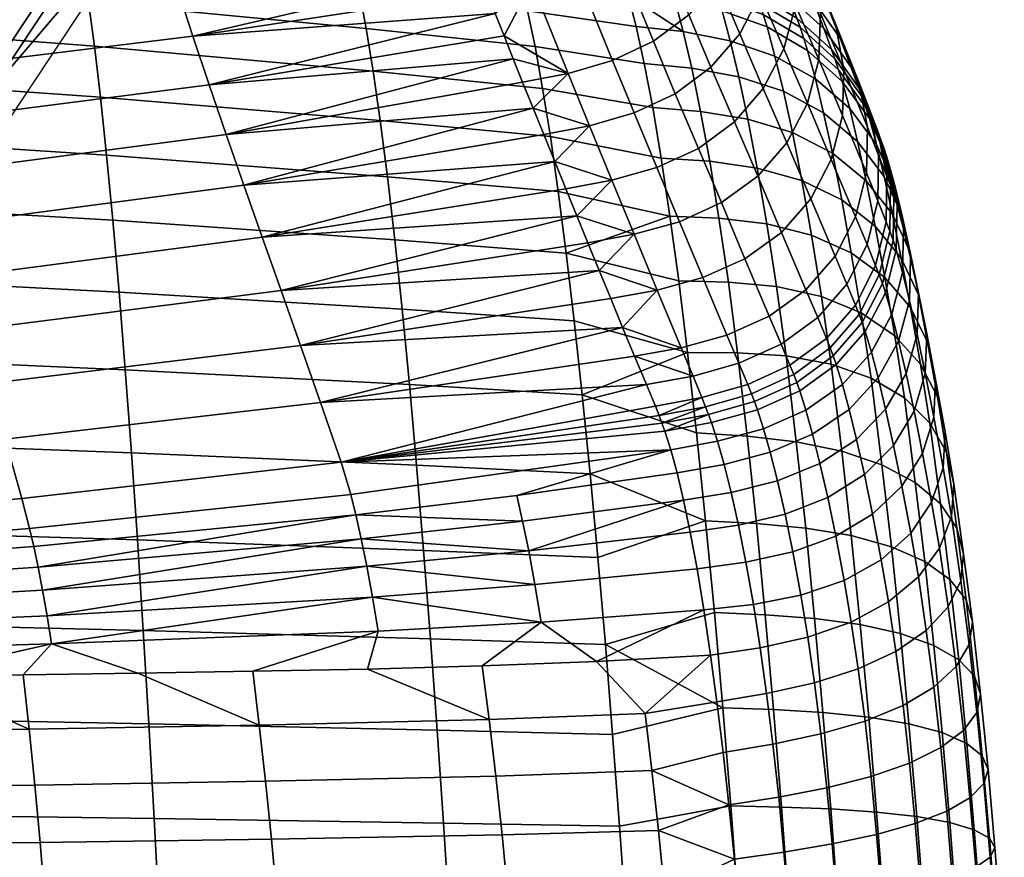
# Model space of a CAD drawing. Header units: millimetres. Extents: x -347 to 347, y -351 to 323.
# Tile 122 of 165: x 154 to 249, y 114 to 195. Entities that reach past the tile are written whole.
import ezdxf

# ---------------------------------------------------------------- set-up
doc = ezdxf.new("R2010")
doc.units = ezdxf.units.MM
doc.header["$MEASUREMENT"] = 0
for name, color, linetype in [('kolecka', 250, 'Continuous'), ('podnoz', 7, 'Continuous'), ('sedak', 251, 'Continuous')]:
    doc.layers.add(name, color=color, linetype=linetype)

msp = doc.modelspace()

# ---------------------------------------------------------------- meshes
at = {"layer": 'kolecka'}
mesh = msp.add_polyface(dxfattribs=at)
corners = [(193.84, 262.473, 30.246), (192.188, 262.596, 30.331), (192.388, 262.786, 26.127), (194.046, 262.681, 26.085), (195.588, 262.364, 30.186), (195.754, 262.596, 26.056), (195.422, 262.449, 34.326), (193.634, 262.63, 34.413), (197.406, 262.29, 30.15), (197.498, 262.54, 26.038), (197.314, 262.328, 34.273), (197.222, 262.462, 38.392), (195.256, 262.674, 38.453), (199.259, 262.262, 30.138), (199.259, 262.521, 26.032), (199.259, 262.284, 34.255), (199.259, 262.387, 38.372), (199.259, 262.544, 42.487), (197.13, 262.657, 42.508), (201.112, 262.29, 30.15), (201.021, 262.54, 26.038), (201.204, 262.328, 34.273), (201.296, 262.462, 38.392), (201.388, 262.657, 42.508), (202.93, 262.364, 30.186), (202.764, 262.596, 26.056), (203.096, 262.449, 34.326), (203.262, 262.674, 38.453), (204.678, 262.473, 30.246), (204.472, 262.681, 26.085), (204.885, 262.63, 34.413), (331.408, -56.337, 32.196), (331.408, -56.284, 28.713), (313.408, -56.284, 28.713), (313.408, -56.337, 32.196), (331.408, -56.798, 35.673), (313.408, -56.798, 35.673), (311.408, -56.758, 24.541), (300.408, -56.758, 24.541), (300.408, -56.378, 27.304), (311.408, -56.257, 30), (300.408, -56.257, 30), (300.408, -56.378, 32.696), (311.408, -56.758, 35.459), (299.304, -56.466, 30), (299.304, -57.041, 35.812), (333.408, -56.758, 24.541), (333.408, -56.257, 30), (344.408, -56.378, 27.304), (344.408, -56.758, 24.541), (333.408, -56.758, 35.459), (344.408, -56.378, 32.696), (344.408, -56.257, 30), (344.408, -56.758, 35.459), (345.513, -56.466, 30), (345.513, -56.996, 24.419)]
mesh.append_faces([[corners[k] for k in face] for face in [(0, 1, 2, 3), (4, 0, 3, 5), (6, 7, 0, 4), (8, 4, 5, 9), (10, 6, 4, 8), (11, 12, 6, 10), (13, 8, 9, 14), (15, 10, 8, 13), (16, 11, 10, 15), (17, 18, 11, 16), (19, 13, 14, 20), (21, 15, 13, 19), (22, 16, 15, 21), (23, 17, 16, 22), (24, 19, 20, 25), (26, 21, 19, 24), (27, 22, 21, 26), (28, 24, 25, 29), (30, 26, 24, 28), (31, 32, 33, 34), (35, 31, 34, 36), (37, 38, 39, 40), (40, 41, 42, 43), (41, 40, 39, 39), (44, 41, 39, 39), (44, 42, 41, 41), (44, 45, 42, 42), (46, 47, 48, 49), (47, 50, 51, 52), (50, 53, 51, 51), (52, 48, 47, 47), (54, 48, 52, 52), (54, 52, 51, 51), (55, 49, 48, 48), (54, 55, 48, 48)]])
at = {"layer": 'podnoz'}
mesh = msp.add_polyface(dxfattribs=at)
corners = [(94.568, 153.326, 150.248), (93.699, 153.774, 149.355), (86.07, 144.141, 153.285), (86.951, 143.712, 154.174), (102.184, 162.938, 146.318), (101.328, 163.406, 145.421), (109.799, 172.551, 142.385), (108.956, 173.038, 141.485), (116.583, 182.669, 137.546), (117.413, 182.163, 138.45), (125.026, 191.774, 134.512), (124.209, 192.299, 133.604), (132.639, 201.385, 130.572), (131.836, 201.929, 129.661), (102.184, 162.938, 146.318), (100.775, 138.706, 153.053), (109.799, 172.551, 142.385), (117.413, 182.163, 138.45), (123.591, 170.109, 140.531), (125.026, 191.774, 134.512), (132.639, 201.385, 130.572), (94.568, 153.326, 150.248), (146.407, 201.512, 128.008), (140.251, 210.996, 126.63), (131.836, 201.929, 129.661), (122.54, 194.989, 103.999), (124.209, 192.299, 133.604), (116.583, 182.669, 137.546), (102.033, 169.109, 111.435), (108.956, 173.038, 141.485), (93.699, 153.774, 149.355), (101.328, 163.406, 145.421), (79.793, 141.041, 119.165), (124.097, 146.864, 145.421), (130.9, 157.094, 141.485), (130.176, 157.746, 142.385), (123.387, 147.534, 146.318), (137.703, 167.324, 137.546), (144.504, 177.554, 133.604), (143.753, 178.169, 134.512), (136.965, 167.958, 138.45), (151.307, 187.783, 129.661), (150.541, 188.379, 130.572), (158.108, 198.011, 125.715), (164.91, 208.239, 121.769), (164.117, 208.797, 122.687), (157.329, 198.588, 126.63), (136.965, 167.958, 138.45), (143.753, 178.169, 134.512), (150.541, 188.379, 130.572), (130.176, 157.746, 142.385), (157.329, 198.588, 126.63), (164.117, 208.797, 122.687), (151.307, 187.783, 129.661), (144.504, 177.554, 133.604), (147.578, 176.797, 103.999), (167.492, 206.761, 95.567), (158.108, 198.011, 125.715), (137.703, 167.324, 137.546), (129.302, 149.297, 111.435), (130.9, 157.094, 141.485), (164.91, 208.239, 121.769), (124.097, 146.864, 145.421)]
mesh.append_faces([[corners[k] for k in face] for face in [(0, 1, 2, 3), (1, 0, 4, 5), (5, 4, 6, 7), (8, 9, 10, 11), (11, 10, 12, 13), (7, 6, 9, 8), (14, 15, 16, 16), (17, 18, 19, 19), (18, 20, 19, 19), (18, 17, 16, 16), (15, 14, 21, 21), (18, 22, 20, 20), (20, 22, 23, 23), (15, 18, 16, 16), (24, 25, 26, 26), (26, 25, 27, 27), (28, 29, 27, 27), (28, 27, 25, 25), (28, 30, 31, 31), (28, 31, 29, 29), (32, 30, 28, 28), (33, 34, 35, 36), (37, 38, 39, 40), (38, 41, 42, 39), (34, 37, 40, 35), (43, 44, 45, 46), (41, 43, 46, 42), (47, 48, 18, 18), (18, 48, 49, 49), (18, 50, 47, 47), (22, 51, 52, 52), (18, 49, 22, 22), (49, 51, 22, 22), (15, 50, 18, 18), (53, 54, 55, 55), (56, 57, 53, 53), (54, 58, 55, 55), (59, 58, 60, 60), (59, 55, 58, 58), (56, 61, 57, 57), (55, 56, 53, 53), (59, 60, 62, 62)]])
at = {"layer": 'sedak'}
mesh = msp.add_polyface(dxfattribs=at)
corners = [(204.391, 207.291, 731.515), (208.284, 209.066, 731.256), (205.435, 216.158, 778.918), (201.578, 214.483, 779.136), (200.145, 206.146, 731.706), (197.326, 213.462, 779.284), (207.543, 199.356, 684.1), (211.452, 201.193, 683.828), (203.3, 198.136, 684.294), (211.068, 190.668, 636.879), (214.995, 192.519, 636.623), (206.806, 189.427, 637.041), (212.428, 210.119, 527.55), (207.948, 210.72, 527.079), (207.01, 213.465, 539.493), (208.899, 207.932, 514.675), (214.362, 204.538, 502.758), (209.863, 205.132, 502.276), (194.257, 209.206, 755.605), (197.3, 201.438, 708.129), (193.544, 211.048, 767.494), (200.643, 193.026, 660.774), (194.99, 207.325, 743.724), (195.741, 205.403, 731.851), (196.511, 203.441, 719.986), (198.107, 199.396, 696.279), (198.934, 197.313, 684.437), (199.779, 195.189, 672.602), (201.526, 190.822, 648.955), (183.528, 209.115, 505.085), (201.536, 200.628, 477.217), (210.839, 202.304, 489.892), (211.534, 200.243, 481.202), (211.832, 199.337, 477.524), (202.21, 198.297, 468.525), (212.572, 196.924, 468.556), (213.337, 193.944, 459.751), (202.904, 195.437, 459.992), (214.123, 190.365, 451.181), (203.617, 192.012, 451.671), (186.098, 200.15, 467.971), (185.481, 202.514, 476.769), (186.733, 197.24, 459.335), (204.349, 187.989, 443.627), (188.054, 189.635, 442.796), (187.385, 193.746, 450.922), (181.63, 215.485, 533.464), (165.965, 208.083, 768.756), (167.458, 203.198, 740.912), (169.041, 198.174, 713.071), (170.715, 193.014, 685.206), (172.281, 188.334, 660.459)]
mesh.append_faces([[corners[k] for k in face] for face in [(0, 1, 2, 3), (4, 0, 3, 5), (6, 7, 1, 0), (8, 6, 0, 4), (9, 10, 7, 6), (11, 9, 6, 8), (12, 13, 14, 14), (12, 15, 13, 13), (16, 17, 15, 15), (12, 16, 15, 15), (4, 5, 18, 18), (8, 4, 19, 19), (18, 5, 20, 20), (11, 8, 21, 21), (4, 18, 22, 22), (4, 22, 23, 23), (4, 23, 24, 24), (4, 24, 19, 19), (8, 19, 25, 25), (8, 25, 26, 26), (8, 26, 27, 27), (8, 27, 21, 21), (11, 21, 28, 28), (29, 13, 15, 15), (29, 15, 17, 17), (30, 31, 32, 32), (30, 32, 33, 33), (34, 33, 35, 35), (36, 37, 34, 35), (38, 39, 37, 36), (31, 29, 17, 17), (34, 40, 41, 30), (37, 42, 40, 34), (43, 44, 45, 39), (39, 45, 42, 37), (30, 33, 34, 34), (29, 31, 30, 30), (29, 30, 41, 41), (29, 46, 13, 13), (47, 18, 20, 20), (48, 22, 18, 18), (48, 24, 23, 23), (49, 19, 24, 24), (49, 25, 19, 19), (50, 27, 26, 26), (21, 27, 51, 51), (25, 50, 26, 26), (51, 28, 21, 21)]])
mesh = msp.add_polyface(dxfattribs=at)
corners = [(160.142, 199.879, 458.375), (159.602, 202.863, 467.159), (186.098, 200.15, 467.971), (186.733, 197.24, 459.335), (160.697, 196.286, 449.825), (187.385, 193.746, 450.922), (161.265, 192.046, 441.581), (188.054, 189.635, 442.796), (161.845, 187.136, 433.722), (188.738, 184.882, 435.033), (162.434, 181.554, 426.35), (189.432, 179.482, 427.726), (163.03, 175.298, 419.533), (190.133, 173.431, 420.948), (163.628, 168.402, 413.357), (190.838, 166.752, 414.776), (164.224, 160.929, 407.897), (191.54, 159.501, 409.29), (133.511, 202.118, 457.561), (133.064, 205.163, 466.471), (133.97, 198.439, 448.896), (134.44, 194.091, 440.551), (134.919, 189.047, 432.612), (135.406, 183.311, 425.184), (135.898, 176.881, 418.335), (136.393, 169.801, 412.156), (136.885, 162.141, 406.717), (137.371, 153.982, 402.058), (164.811, 152.955, 403.198), (107.212, 200.205, 448.135), (106.847, 203.952, 456.894), (107.585, 195.767, 439.708), (107.967, 190.613, 431.703), (108.354, 184.751, 424.23), (108.745, 178.178, 417.355), (109.137, 170.948, 411.173), (109.528, 163.134, 405.751), (109.914, 154.824, 401.125), (140.985, 194.985, 713.647), (169.041, 198.174, 713.071), (167.458, 203.198, 740.912), (139.646, 200.367, 741.42), (142.402, 189.537, 685.828), (170.715, 193.014, 685.206), (143.729, 184.676, 661.149), (172.281, 188.334, 660.459), (145.114, 179.78, 636.454), (173.917, 183.556, 635.711), (146.55, 174.838, 611.768), (175.62, 178.669, 610.987), (148.032, 169.84, 587.122), (177.384, 173.667, 586.315), (149.552, 164.777, 562.542), (179.206, 168.54, 561.724), (151.102, 159.622, 538.063), (181.081, 163.271, 537.242), (152.678, 154.257, 513.724), (183.004, 157.795, 512.905), (111.783, 198.159, 741.81), (138.379, 205.679, 769.183), (110.754, 203.839, 769.507), (112.867, 192.473, 714.094), (114.013, 186.79, 686.32), (115.085, 181.79, 661.708), (116.202, 176.813, 637.073), (117.358, 171.844, 612.434), (118.546, 166.869, 587.818), (119.76, 161.874, 563.251), (120.991, 156.82, 538.763), (198.107, 199.396, 696.279), (196.511, 203.441, 719.986), (199.779, 195.189, 672.602), (203.433, 186.085, 624.271), (205.511, 180.955, 598.557)]
mesh.append_faces([[corners[k] for k in face] for face in [(0, 1, 2, 3), (4, 0, 3, 5), (6, 4, 5, 7), (8, 6, 7, 9), (10, 8, 9, 11), (12, 10, 11, 13), (14, 12, 13, 15), (16, 14, 15, 17), (18, 19, 1, 0), (20, 18, 0, 4), (21, 20, 4, 6), (22, 21, 6, 8), (23, 22, 8, 10), (24, 23, 10, 12), (25, 24, 12, 14), (26, 25, 14, 16), (27, 26, 16, 28), (29, 30, 18, 20), (31, 29, 20, 21), (32, 31, 21, 22), (33, 32, 22, 23), (34, 33, 23, 24), (35, 34, 24, 25), (36, 35, 25, 26), (37, 36, 26, 27), (38, 39, 40, 41), (42, 43, 39, 38), (44, 45, 43, 42), (46, 47, 45, 44), (48, 49, 47, 46), (50, 51, 49, 48), (52, 53, 51, 50), (54, 55, 53, 52), (56, 57, 55, 54), (58, 41, 59, 60), (61, 38, 41, 58), (62, 42, 38, 61), (63, 44, 42, 62), (64, 46, 44, 63), (65, 48, 46, 64), (66, 50, 48, 65), (67, 52, 50, 66), (68, 54, 52, 67), (39, 43, 69, 69), (40, 39, 70, 70), (71, 43, 45, 45), (49, 72, 47, 47), (51, 73, 49, 49)]])
mesh = msp.add_polyface(dxfattribs=at)
corners = [(214.995, 192.519, 636.623), (218.403, 195.069, 636.257), (214.85, 203.736, 683.464), (211.452, 201.193, 683.828), (223.297, 193.245, 610.104), (225.273, 197.052, 609.501), (223.123, 202.111, 635.197), (221.148, 198.3, 635.779), (220.537, 190.018, 610.592), (217.104, 187.473, 610.955), (228.653, 196, 583.098), (228.848, 200.425, 582.294), (226.615, 205.699, 608.035), (226.391, 201.272, 608.802), (227.547, 191.782, 583.828), (225.566, 187.979, 584.453), (231.061, 195.191, 557.629), (230.298, 199.595, 556.751), (228.13, 204.828, 581.449), (230.896, 190.766, 558.464), (229.804, 186.549, 559.22), (232.495, 194.193, 532.044), (230.785, 198.346, 531.138), (228.644, 203.75, 555.867), (233.304, 189.791, 532.945), (233.174, 185.367, 533.802), (230.364, 196.495, 505.503), (227.053, 199.563, 504.684), (224.995, 205.12, 529.45), (228.25, 202.043, 530.263), (232.955, 192.808, 506.383), (234.718, 188.665, 507.294), (228.052, 196.78, 492.319), (224.151, 199.116, 491.582), (223.165, 201.915, 503.949), (231.378, 193.731, 493.138), (233.988, 190.065, 494.017), (220.553, 198.684, 482.261), (216.036, 199.663, 481.699), (215.336, 201.717, 490.381), (219.847, 200.729, 490.937), (224.865, 197.079, 482.906), (228.777, 194.751, 483.637), (232.118, 191.71, 484.443), (234.743, 188.05, 485.306), (220.86, 197.786, 478.592), (216.338, 198.761, 478.026), (225.178, 196.184, 479.24), (229.096, 193.859, 479.972), (232.443, 190.821, 480.778), (221.231, 196.657, 474.141), (216.708, 197.618, 473.541), (225.546, 195.077, 474.852), (229.459, 192.78, 475.68), (232.798, 189.776, 476.616), (221.611, 195.44, 469.734), (217.088, 196.378, 469.095), (225.923, 193.888, 470.509), (229.828, 191.625, 471.434), (233.156, 188.661, 472.497), (222.392, 192.568, 461.063), (217.869, 193.447, 460.342), (226.69, 191.087, 461.972), (230.573, 188.91, 463.09), (223.216, 189.11, 452.608), (218.686, 189.924, 451.814), (210.839, 202.304, 489.892), (211.534, 200.243, 481.202), (213.337, 193.944, 459.751), (214.123, 190.365, 451.181), (212.572, 196.924, 468.556), (211.832, 199.337, 477.524)]
mesh.append_faces([[corners[k] for k in face] for face in [(0, 1, 2, 3), (4, 5, 6, 7), (8, 4, 7, 1), (9, 8, 1, 0), (10, 11, 12, 13), (14, 10, 13, 5), (15, 14, 5, 4), (16, 17, 18, 11), (19, 16, 11, 10), (20, 19, 10, 14), (21, 22, 23, 17), (24, 21, 17, 16), (25, 24, 16, 19), (26, 27, 28, 29), (30, 26, 29, 22), (31, 30, 22, 21), (32, 33, 34, 27), (35, 32, 27, 26), (36, 35, 26, 30), (37, 38, 39, 40), (41, 37, 40, 33), (42, 41, 33, 32), (43, 42, 32, 35), (44, 43, 35, 36), (45, 46, 38, 37), (47, 45, 37, 41), (48, 47, 41, 42), (49, 48, 42, 43), (50, 51, 46, 45), (52, 50, 45, 47), (53, 52, 47, 48), (54, 53, 48, 49), (55, 56, 51, 50), (57, 55, 50, 52), (58, 57, 52, 53), (59, 58, 53, 54), (60, 61, 56, 55), (62, 60, 55, 57), (63, 62, 57, 58), (64, 65, 61, 60), (66, 39, 38, 67), (68, 61, 65, 69), (51, 70, 71, 71), (71, 67, 38, 46), (71, 46, 51, 51), (51, 56, 70, 70), (70, 56, 61, 61), (61, 68, 70, 70)]])
mesh = msp.add_polyface(dxfattribs=at)
corners = [(232.102, 181.152, 534.579), (233.174, 185.367, 533.802), (230.896, 190.766, 558.464), (229.804, 186.549, 559.22), (230.125, 177.353, 535.246), (227.822, 182.749, 559.866), (235.573, 184.27, 508.203), (234.718, 188.665, 507.294), (232.495, 194.193, 532.044), (233.304, 189.791, 532.945), (235.48, 179.852, 509.072), (234.434, 175.639, 509.867), (232.47, 171.841, 510.557), (229.666, 168.622, 511.12), (227.319, 174.138, 535.779), (235.771, 185.942, 494.927), (233.988, 190.065, 494.017), (232.955, 192.808, 506.383), (236.647, 181.567, 495.835), (236.573, 177.164, 496.705), (235.545, 172.962, 497.504), (233.597, 169.167, 498.202), (236.542, 183.933, 486.197), (234.743, 188.05, 485.306), (237.434, 179.56, 487.088), (237.376, 175.158, 487.944), (236.362, 170.953, 488.734), (235.075, 187.162, 481.64), (232.443, 190.821, 480.778), (232.118, 191.71, 484.443), (236.881, 183.045, 482.531), (237.78, 178.671, 483.423), (237.728, 174.267, 484.282), (236.718, 170.06, 485.079), (235.42, 186.158, 477.636), (232.798, 189.776, 476.616), (237.215, 182.084, 478.707), (238.102, 177.756, 479.79), (238.039, 173.396, 480.842), (235.767, 185.088, 473.672), (233.156, 188.661, 472.497), (237.549, 181.062, 474.917), (238.425, 176.781, 476.185), (238.351, 172.466, 477.424), (233.872, 186.044, 464.406), (230.573, 188.91, 463.09), (229.828, 191.625, 471.434), (236.453, 182.577, 465.884), (238.205, 178.663, 467.471), (239.055, 174.495, 469.101), (238.962, 170.29, 470.703), (231.364, 185.624, 454.946), (227.504, 187.708, 453.643), (226.69, 191.087, 461.972), (234.634, 182.863, 456.508), (237.183, 179.513, 458.284), (238.906, 175.721, 460.209), (239.731, 171.677, 462.198), (232.214, 181.749, 447.088), (228.371, 183.729, 445.603), (235.46, 179.105, 448.892), (237.981, 175.881, 450.962), (239.678, 172.222, 453.219), (240.48, 168.314, 455.563), (233.104, 177.254, 439.565), (229.273, 179.116, 437.909), (236.33, 174.741, 441.6), (238.827, 171.658, 443.955), (234.028, 172.164, 432.475), (230.202, 173.882, 430.654), (237.239, 169.812, 434.736)]
mesh.append_faces([[corners[k] for k in face] for face in [(0, 1, 2, 3), (4, 0, 3, 5), (6, 7, 8, 9), (10, 6, 9, 1), (11, 10, 1, 0), (12, 11, 0, 4), (13, 12, 4, 14), (15, 16, 17, 7), (18, 15, 7, 6), (19, 18, 6, 10), (20, 19, 10, 11), (21, 20, 11, 12), (22, 23, 16, 15), (24, 22, 15, 18), (25, 24, 18, 19), (26, 25, 19, 20), (27, 28, 29, 23), (30, 27, 23, 22), (31, 30, 22, 24), (32, 31, 24, 25), (33, 32, 25, 26), (34, 35, 28, 27), (36, 34, 27, 30), (37, 36, 30, 31), (38, 37, 31, 32), (39, 40, 35, 34), (41, 39, 34, 36), (42, 41, 36, 37), (43, 42, 37, 38), (44, 45, 46, 40), (47, 44, 40, 39), (48, 47, 39, 41), (49, 48, 41, 42), (50, 49, 42, 43), (51, 52, 53, 45), (54, 51, 45, 44), (55, 54, 44, 47), (56, 55, 47, 48), (57, 56, 48, 49), (58, 59, 52, 51), (60, 58, 51, 54), (61, 60, 54, 55), (62, 61, 55, 56), (63, 62, 56, 57), (64, 65, 59, 58), (66, 64, 58, 60), (67, 66, 60, 61), (68, 69, 65, 64), (70, 68, 64, 66)]])
mesh = msp.add_polyface(dxfattribs=at)
corners = [(215.542, 156.526, 487.688), (220.019, 157.362, 487.495), (219.661, 158.271, 491.06), (215.188, 157.436, 491.229), (222.787, 184.757, 584.952), (225.566, 187.979, 584.453), (223.297, 193.245, 610.104), (220.537, 190.018, 610.592), (219.322, 182.219, 585.314), (217.104, 187.473, 610.955), (215.328, 180.38, 585.545), (213.148, 185.626, 611.196), (227.822, 182.749, 559.866), (229.804, 186.549, 559.22), (227.547, 191.782, 583.828), (225.026, 179.532, 560.38), (221.532, 177, 560.749), (217.503, 175.169, 560.98), (227.319, 174.138, 535.779), (230.125, 177.353, 535.246), (223.806, 171.611, 536.168), (219.749, 169.787, 536.417), (215.36, 168.579, 536.549), (213.142, 173.953, 561.096), (226.143, 166.088, 511.546), (229.666, 168.622, 511.12), (222.067, 164.258, 511.838), (217.658, 163.045, 512.016), (227.29, 163.402, 499.222), (230.805, 165.946, 498.779), (223.222, 161.558, 499.534), (218.816, 160.327, 499.736), (224.066, 159.513, 490.823), (228.132, 161.369, 490.482), (224.426, 158.606, 487.233), (228.493, 160.466, 486.869), (224.705, 157.87, 484.459), (228.775, 159.718, 484.022), (220.296, 156.631, 484.767), (224.993, 157.081, 481.69), (229.065, 158.916, 481.179), (227.504, 187.708, 453.643), (223.216, 189.11, 452.608), (222.392, 192.568, 461.063), (226.69, 191.087, 461.972), (224.086, 185.039, 444.447), (219.538, 185.775, 443.582), (218.686, 189.924, 451.814), (228.371, 183.729, 445.603), (224.985, 180.324, 436.642), (220.414, 180.971, 435.716), (229.273, 179.116, 437.909), (225.906, 174.965, 429.284), (221.306, 175.505, 428.307), (230.202, 173.882, 430.654), (226.841, 168.922, 422.433), (222.207, 169.356, 421.432), (227.768, 162.263, 416.216), (223.101, 162.567, 415.194), (228.732, 153.991, 410.007), (224.017, 154.539, 409.244), (212.032, 164.998, 524.367), (213.18, 162.235, 512.122), (214.344, 159.501, 499.866), (214.93, 186.149, 442.908), (215.756, 181.266, 435.012), (216.594, 175.706, 427.583), (214.123, 190.365, 451.181), (217.441, 169.465, 420.712), (218.29, 162.576, 414.493), (219.155, 154.874, 408.864), (206.624, 172.156, 421.915), (208.163, 158.525, 410.244)]
mesh.append_faces([[corners[k] for k in face] for face in [(0, 1, 2, 2), (2, 3, 0, 0), (4, 5, 6, 7), (8, 4, 7, 9), (10, 8, 9, 11), (12, 13, 14, 5), (15, 12, 5, 4), (16, 15, 4, 8), (17, 16, 8, 10), (18, 19, 12, 15), (20, 18, 15, 16), (21, 20, 16, 17), (22, 21, 17, 23), (24, 25, 18, 20), (26, 24, 20, 21), (27, 26, 21, 22), (28, 29, 25, 24), (30, 28, 24, 26), (31, 30, 26, 27), (32, 33, 28, 30), (2, 32, 30, 31), (34, 35, 33, 32), (1, 34, 32, 2), (36, 37, 35, 34), (38, 36, 34, 1), (39, 40, 37, 36), (41, 42, 43, 44), (45, 46, 47, 42), (48, 45, 42, 41), (49, 50, 46, 45), (51, 49, 45, 48), (52, 53, 50, 49), (54, 52, 49, 51), (55, 56, 53, 52), (57, 58, 56, 55), (59, 60, 58, 57), (27, 22, 61, 61), (27, 62, 31, 31), (62, 63, 31, 31), (64, 46, 50, 65), (65, 50, 53, 66), (67, 47, 46, 64), (68, 56, 58, 69), (69, 58, 60, 70), (66, 53, 56, 68), (31, 63, 3, 2), (71, 66, 68, 68), (72, 69, 70, 70)]])
mesh = msp.add_polyface(dxfattribs=at)
corners = [(213.148, 185.626, 611.196), (217.104, 187.473, 610.955), (214.995, 192.519, 636.623), (211.068, 190.668, 636.879), (208.857, 184.389, 611.334), (206.806, 189.427, 637.041), (211.002, 179.152, 585.665), (215.328, 180.38, 585.545), (213.142, 173.953, 561.096), (217.503, 175.169, 560.98), (203.433, 186.085, 624.271), (205.511, 180.955, 598.557), (209.789, 170.48, 548.867), (215.36, 168.579, 536.549), (207.632, 175.744, 573.423), (202.428, 188.578, 637.145), (204.461, 183.544, 611.408), (206.583, 178.317, 585.716), (208.7, 173.131, 561.14), (210.899, 167.771, 536.609), (212.032, 164.998, 524.367), (213.18, 162.235, 512.122), (217.658, 163.045, 512.016), (201.526, 190.822, 648.955), (214.93, 186.149, 442.908), (204.349, 187.989, 443.627), (203.617, 192.012, 451.671), (214.123, 190.365, 451.181), (215.756, 181.266, 435.012), (205.097, 183.343, 435.929), (218.29, 162.576, 414.493), (207.395, 165.625, 415.746), (206.624, 172.156, 421.915), (217.441, 169.465, 420.712), (216.594, 175.706, 427.583), (205.856, 178.066, 428.668), (188.738, 184.882, 435.033), (188.054, 189.635, 442.796), (189.432, 179.482, 427.726), (190.133, 173.431, 420.948), (190.838, 166.752, 414.776), (191.54, 159.501, 409.29), (208.163, 158.525, 410.244), (173.917, 183.556, 635.711), (172.281, 188.334, 660.459), (175.62, 178.669, 610.987), (177.384, 173.667, 586.315), (179.206, 168.54, 561.724), (181.081, 163.271, 537.242), (183.004, 157.795, 512.905), (214.344, 159.501, 499.866), (184.972, 152.032, 488.755), (215.188, 157.436, 491.229)]
mesh.append_faces([[corners[k] for k in face] for face in [(0, 1, 2, 3), (4, 0, 3, 5), (6, 7, 0, 4), (8, 9, 7, 6), (4, 5, 10, 10), (4, 11, 6, 6), (8, 12, 13, 13), (8, 6, 14, 14), (5, 15, 10, 10), (4, 10, 16, 16), (6, 17, 14, 14), (17, 6, 11, 11), (11, 4, 16, 16), (8, 14, 18, 18), (12, 8, 18, 18), (13, 19, 20, 20), (21, 22, 20, 20), (19, 13, 12, 12), (15, 5, 23, 23), (24, 25, 26, 27), (28, 29, 25, 24), (30, 31, 32, 33), (34, 35, 29, 28), (29, 36, 37, 25), (34, 32, 35, 35), (35, 38, 36, 29), (35, 32, 39, 38), (31, 40, 39, 32), (41, 40, 31, 42), (30, 42, 31, 31), (43, 10, 15, 15), (15, 23, 43, 43), (44, 43, 23, 23), (11, 16, 45, 45), (10, 45, 16, 16), (46, 17, 11, 11), (14, 17, 46, 46), (47, 12, 18, 18), (48, 19, 12, 12), (48, 20, 19, 19), (18, 14, 47, 47), (49, 21, 20, 20), (49, 50, 21, 21), (51, 52, 50, 50), (12, 47, 48, 48), (48, 49, 20, 20), (49, 51, 50, 50), (46, 47, 14, 14)]])
mesh = msp.add_polyface(dxfattribs=at)
corners = [(230.805, 165.946, 498.779), (233.597, 169.167, 498.202), (232.47, 171.841, 510.557), (229.666, 168.622, 511.12), (234.425, 167.152, 489.433), (236.362, 170.953, 488.734), (235.545, 172.962, 497.504), (231.641, 163.923, 490.019), (228.132, 161.369, 490.482), (227.29, 163.402, 499.222), (234.784, 166.256, 485.787), (236.718, 170.06, 485.079), (232.002, 163.023, 486.388), (228.493, 160.466, 486.869), (237.019, 169.229, 481.823), (238.039, 173.396, 480.842), (237.728, 174.267, 484.282), (235.077, 165.46, 482.696), (232.289, 162.255, 483.434), (228.775, 159.718, 484.022), (237.323, 168.341, 478.582), (238.351, 172.466, 477.424), (235.374, 164.608, 479.615), (232.581, 161.432, 480.487), (229.065, 158.916, 481.179), (237.92, 166.266, 472.208), (238.962, 170.29, 470.703), (235.965, 162.622, 473.552), (233.172, 159.518, 474.687), (229.658, 157.057, 475.584), (239.62, 167.593, 464.162), (239.731, 171.677, 462.198), (239.055, 174.495, 469.101), (238.567, 163.683, 466.012), (236.608, 160.14, 467.666), (233.816, 157.124, 469.061), (230.305, 154.732, 470.161), (240.351, 164.362, 457.884), (240.48, 168.314, 455.563), (239.287, 160.576, 460.072), (237.323, 157.148, 462.03), (234.528, 154.231, 463.68), (240.499, 168.147, 446.536), (238.827, 171.658, 443.955), (237.981, 175.881, 450.962), (239.678, 172.222, 453.219), (241.28, 164.389, 449.226), (241.133, 160.586, 451.896), (240.058, 156.941, 454.417), (239.715, 166.904, 437.371), (237.239, 169.812, 434.736), (236.33, 174.741, 441.6), (241.365, 163.574, 440.273), (242.124, 159.997, 443.306), (241.959, 156.367, 446.322), (231.157, 167.963, 423.876), (226.841, 168.922, 422.433), (225.906, 174.965, 429.284), (230.202, 173.882, 430.654), (234.99, 166.389, 425.829), (234.028, 172.164, 432.475), (238.2, 164.201, 428.281), (240.668, 161.472, 431.161), (242.304, 158.332, 434.348), (243.047, 154.947, 437.693), (232.104, 161.48, 417.745), (227.768, 162.263, 416.216), (235.942, 160.134, 419.86), (239.142, 158.221, 422.549), (241.587, 155.804, 425.728), (243.192, 152.997, 429.262), (233.102, 153.097, 411.388), (228.732, 153.991, 410.007)]
mesh.append_faces([[corners[k] for k in face] for face in [(0, 1, 2, 3), (4, 5, 6, 1), (7, 4, 1, 0), (8, 7, 0, 9), (10, 11, 5, 4), (12, 10, 4, 7), (13, 12, 7, 8), (14, 15, 16, 11), (17, 14, 11, 10), (18, 17, 10, 12), (19, 18, 12, 13), (20, 21, 15, 14), (22, 20, 14, 17), (23, 22, 17, 18), (24, 23, 18, 19), (25, 26, 21, 20), (27, 25, 20, 22), (28, 27, 22, 23), (29, 28, 23, 24), (30, 31, 32, 26), (33, 30, 26, 25), (34, 33, 25, 27), (35, 34, 27, 28), (36, 35, 28, 29), (37, 38, 31, 30), (39, 37, 30, 33), (40, 39, 33, 34), (41, 40, 34, 35), (42, 43, 44, 45), (46, 42, 45, 38), (47, 46, 38, 37), (48, 47, 37, 39), (49, 50, 51, 43), (52, 49, 43, 42), (53, 52, 42, 46), (54, 53, 46, 47), (55, 56, 57, 58), (59, 55, 58, 60), (61, 59, 60, 50), (62, 61, 50, 49), (63, 62, 49, 52), (64, 63, 52, 53), (65, 66, 56, 55), (67, 65, 55, 59), (68, 67, 59, 61), (69, 68, 61, 62), (70, 69, 62, 63), (71, 72, 66, 65)]])
mesh = msp.add_polyface(dxfattribs=at)
corners = [(184.972, 152.032, 488.755), (216.096, 155.019, 482.293), (215.817, 155.797, 484.987), (216.669, 153.238, 476.997), (164.811, 152.955, 403.198), (164.224, 160.929, 407.897), (191.54, 159.501, 409.29), (192.232, 151.745, 404.545), (165.386, 144.567, 399.283), (192.909, 143.566, 400.568), (165.944, 135.853, 396.147), (193.566, 135.049, 397.367), (166.481, 126.898, 393.768), (194.199, 126.281, 394.925), (166.995, 117.783, 392.107), (194.805, 117.339, 393.208), (220.024, 146.417, 403.971), (208.921, 150.918, 405.466), (208.163, 158.525, 410.244), (219.155, 154.874, 408.864), (209.662, 142.882, 401.448), (210.38, 134.5, 398.202), (211.735, 117.037, 393.962), (211.073, 125.859, 395.716), (177.707, 121.37, 449.25), (199.845, 121.864, 447.374), (199.199, 127.3, 449.359), (177.105, 126.766, 450.682), (178.272, 115.804, 448.229), (200.453, 116.212, 445.901), (214.196, 127.89, 448.035), (220.501, 133.482, 450.517), (209.524, 132.875, 451.306), (198.522, 132.448, 451.86), (187.503, 132.151, 452.247), (214.86, 122.38, 445.612), (215.482, 116.623, 443.778), (176.476, 131.933, 452.53), (186.92, 144.67, 468.838), (202.43, 146.364, 468.014), (186.404, 146.972, 473.607), (201.859, 148.841, 472.833), (187.451, 142.04, 464.262), (203.017, 143.509, 463.42), (187.991, 139.078, 459.93), (203.614, 140.269, 459.107), (188.533, 135.783, 455.895), (204.214, 136.645, 455.14), (155.84, 141.946, 470.08), (156.267, 139.725, 465.493), (156.701, 137.263, 461.081), (157.135, 134.56, 456.878), (215.542, 156.526, 487.688), (217.896, 148.387, 466.943), (217.271, 151.034, 471.862), (215.188, 157.436, 491.229), (185.905, 148.943, 478.548), (218.539, 145.31, 462.283), (219.194, 141.792, 457.945), (219.851, 137.84, 454.006)]
mesh.append_faces([[corners[k] for k in face] for face in [(0, 1, 2, 2), (0, 3, 1, 1), (4, 5, 6, 7), (8, 4, 7, 9), (10, 8, 9, 11), (12, 10, 11, 13), (14, 12, 13, 15), (16, 17, 18, 19), (9, 7, 17, 20), (21, 11, 9, 20), (17, 7, 6, 18), (22, 15, 13, 23), (21, 23, 13, 11), (24, 25, 26, 27), (28, 29, 25, 24), (30, 31, 32, 32), (32, 33, 26, 30), (34, 26, 33, 33), (35, 30, 26, 25), (35, 25, 29, 36), (27, 26, 34, 37), (38, 39, 40, 40), (41, 40, 39, 39), (42, 43, 38, 38), (39, 38, 43, 43), (44, 45, 42, 42), (43, 42, 45, 45), (46, 47, 44, 44), (45, 44, 47, 47), (48, 38, 40, 40), (49, 42, 38, 38), (50, 44, 42, 42), (49, 50, 42, 42), (51, 46, 44, 44), (50, 51, 44, 44), (0, 2, 52, 52), (53, 54, 41, 39), (52, 55, 0, 0), (3, 56, 40, 41), (3, 41, 54, 54), (53, 39, 43, 43), (53, 43, 57, 57), (3, 0, 56, 56), (58, 57, 43, 45), (59, 58, 45, 47), (59, 47, 32, 32), (32, 47, 33, 33), (47, 46, 34, 33), (46, 37, 34, 34)]])
mesh = msp.add_polyface(dxfattribs=at)
corners = [(238.085, 153.643, 456.674), (240.058, 156.941, 454.417), (239.287, 160.576, 460.072), (237.323, 157.148, 462.03), (235.283, 150.842, 458.574), (234.528, 154.231, 463.68), (240.868, 152.883, 449.171), (241.959, 156.367, 446.322), (241.133, 160.586, 451.896), (238.882, 149.725, 451.72), (236.068, 147.042, 453.861), (232.531, 144.928, 455.529), (231.76, 148.634, 460.061), (242.863, 151.506, 441.029), (243.047, 154.947, 437.693), (242.124, 159.997, 443.306), (241.751, 148.201, 444.19), (239.743, 145.206, 447.025), (236.904, 142.667, 449.413), (233.335, 140.678, 451.278), (243.897, 149.946, 432.975), (243.192, 152.997, 429.262), (242.304, 158.332, 434.348), (243.672, 146.82, 436.677), (242.521, 143.787, 440.176), (240.476, 141.004, 443.294), (237.606, 138.602, 445.894), (234.016, 136.663, 447.886), (236.959, 151.8, 413.489), (233.102, 153.097, 411.388), (232.104, 161.48, 417.745), (235.942, 160.134, 419.86), (240.159, 150.096, 416.305), (239.142, 158.221, 422.549), (242.589, 148.033, 419.74), (241.587, 155.804, 425.728), (244.161, 145.694, 423.634), (244.822, 143.187, 427.783), (244.545, 140.631, 431.956), (243.337, 138.149, 435.923), (241.237, 135.855, 439.473), (238.318, 133.838, 442.436), (234.686, 132.159, 444.704), (237.893, 143.907, 408.771), (234.027, 144.98, 406.573), (241.092, 142.491, 411.724), (243.51, 140.768, 415.336), (245.059, 138.804, 419.437), (245.687, 136.689, 423.812), (245.371, 134.521, 428.222), (244.12, 132.399, 432.426), (241.977, 130.418, 436.201), (239.015, 128.651, 439.37), (235.346, 127.15, 441.82), (238.76, 135.559, 404.878), (234.891, 136.42, 402.626), (241.951, 134.424, 407.923), (244.35, 133.041, 411.66), (245.871, 131.461, 415.916), (246.463, 129.751, 420.469), (246.104, 127.985, 425.071), (244.808, 126.243, 429.473), (242.621, 124.596, 433.445), (239.566, 126.893, 401.867), (235.699, 127.539, 399.585), (242.748, 126.04, 404.963), (245.126, 124.997, 408.773), (246.618, 123.799, 413.124)]
mesh.append_faces([[corners[k] for k in face] for face in [(0, 1, 2, 3), (4, 0, 3, 5), (6, 7, 8, 1), (9, 6, 1, 0), (10, 9, 0, 4), (11, 10, 4, 12), (13, 14, 15, 7), (16, 13, 7, 6), (17, 16, 6, 9), (18, 17, 9, 10), (19, 18, 10, 11), (20, 21, 22, 14), (23, 20, 14, 13), (24, 23, 13, 16), (25, 24, 16, 17), (26, 25, 17, 18), (27, 26, 18, 19), (28, 29, 30, 31), (32, 28, 31, 33), (34, 32, 33, 35), (36, 34, 35, 21), (37, 36, 21, 20), (38, 37, 20, 23), (39, 38, 23, 24), (40, 39, 24, 25), (41, 40, 25, 26), (42, 41, 26, 27), (43, 44, 29, 28), (45, 43, 28, 32), (46, 45, 32, 34), (47, 46, 34, 36), (48, 47, 36, 37), (49, 48, 37, 38), (50, 49, 38, 39), (51, 50, 39, 40), (52, 51, 40, 41), (53, 52, 41, 42), (54, 55, 44, 43), (56, 54, 43, 45), (57, 56, 45, 46), (58, 57, 46, 47), (59, 58, 47, 48), (60, 59, 48, 49), (61, 60, 49, 50), (62, 61, 50, 51), (63, 64, 55, 54), (65, 63, 54, 56), (66, 65, 56, 57), (67, 66, 57, 58)]])
mesh = msp.add_polyface(dxfattribs=at)
corners = [(137.845, 145.416, 398.194), (137.371, 153.982, 402.058), (164.811, 152.955, 403.198), (165.386, 144.567, 399.283), (138.306, 136.535, 395.114), (165.944, 135.853, 396.147), (138.75, 127.423, 392.789), (166.481, 126.898, 393.768), (139.176, 118.16, 391.174), (166.995, 117.783, 392.107), (110.292, 146.113, 397.303), (109.914, 154.824, 401.125), (110.657, 137.094, 394.269), (111.01, 127.853, 391.987), (111.348, 118.469, 390.411), (155.525, 120.999, 450.633), (177.707, 121.37, 449.25), (177.105, 126.766, 450.682), (154.985, 126.386, 451.635), (156.032, 115.482, 449.955), (178.272, 115.804, 448.229), (133.323, 120.703, 451.657), (132.854, 126.098, 452.336), (133.764, 115.214, 451.231), (111.112, 120.476, 452.391), (110.718, 125.891, 452.828), (111.482, 114.997, 452.147), (176.476, 131.933, 452.53), (165.448, 131.751, 452.766), (154.419, 131.596, 452.967), (143.391, 131.467, 453.135), (132.363, 131.362, 453.271), (121.334, 131.279, 453.379), (110.306, 131.215, 453.463), (99.278, 131.166, 453.526), (154.271, 148.544, 489.583), (184.972, 152.032, 488.755), (183.004, 157.795, 512.905), (152.678, 154.257, 513.724), (155.023, 145.675, 479.651), (185.905, 148.943, 478.548), (155.424, 143.93, 474.806), (186.404, 146.972, 473.607), (155.84, 141.946, 470.08), (156.267, 139.725, 465.493), (186.92, 144.67, 468.838), (122.235, 151.548, 514.397), (151.102, 159.622, 538.063), (120.991, 156.82, 538.763), (123.484, 145.863, 490.219), (124.072, 143.163, 480.487), (124.385, 141.599, 475.707), (124.71, 139.869, 471.001), (125.043, 137.975, 466.39), (125.382, 135.916, 461.896), (156.701, 137.263, 461.081), (125.721, 133.69, 457.538), (157.135, 134.56, 456.878), (93.08, 141.304, 481.094), (92.646, 143.872, 490.692), (93.311, 139.88, 476.354), (93.551, 138.346, 471.652), (93.796, 136.707, 467.01), (94.046, 134.96, 462.44), (94.296, 133.105, 457.948), (188.533, 135.783, 455.895), (154.419, 131.596, 452.967), (132.363, 131.362, 453.271), (143.391, 131.467, 453.135), (110.306, 131.215, 453.463), (121.334, 131.279, 453.379)]
mesh.append_faces([[corners[k] for k in face] for face in [(0, 1, 2, 3), (4, 0, 3, 5), (6, 4, 5, 7), (8, 6, 7, 9), (10, 11, 1, 0), (12, 10, 0, 4), (13, 12, 4, 6), (14, 13, 6, 8), (15, 16, 17, 18), (19, 20, 16, 15), (21, 15, 18, 22), (23, 19, 15, 21), (24, 21, 22, 25), (26, 23, 21, 24), (17, 27, 28, 28), (18, 17, 28, 29), (30, 18, 29, 29), (22, 30, 31, 31), (22, 31, 32, 32), (32, 33, 25, 25), (22, 32, 25, 25), (33, 34, 25, 25), (18, 30, 22, 22), (35, 36, 37, 38), (39, 40, 36, 35), (41, 42, 40, 39), (41, 43, 42, 42), (43, 44, 45, 45), (46, 38, 47, 48), (49, 35, 38, 46), (50, 39, 35, 49), (51, 41, 39, 50), (52, 43, 41, 51), (53, 44, 43, 52), (54, 55, 44, 53), (56, 57, 55, 54), (58, 50, 49, 59), (60, 51, 50, 58), (61, 52, 51, 60), (62, 53, 52, 61), (63, 54, 53, 62), (64, 56, 54, 63), (65, 57, 28, 27), (66, 28, 57, 57), (57, 56, 67, 68), (57, 68, 66, 66), (56, 69, 70, 70), (70, 67, 56, 56)]])
mesh = msp.add_polyface(dxfattribs=at)
corners = [(216.096, 155.019, 482.293), (220.581, 155.849, 482.044), (220.296, 156.631, 484.767), (215.817, 155.797, 484.987), (220.019, 157.362, 487.495), (215.542, 156.526, 487.688), (224.993, 157.081, 481.69), (224.705, 157.87, 484.459), (225.588, 155.261, 476.241), (229.658, 157.057, 475.584), (229.065, 158.916, 481.179), (221.172, 154.053, 476.688), (226.233, 152.99, 470.96), (230.305, 154.732, 470.161), (221.805, 151.821, 471.498), (231.013, 151.924, 464.975), (234.528, 154.231, 463.68), (233.816, 157.124, 469.061), (226.931, 150.249, 465.91), (222.479, 149.132, 466.53), (231.76, 148.634, 460.061), (235.283, 150.842, 458.574), (227.662, 147.042, 461.128), (223.177, 145.995, 461.827), (228.41, 143.409, 456.712), (232.531, 144.928, 455.529), (223.89, 142.421, 457.47), (229.178, 139.266, 452.607), (233.335, 140.678, 451.278), (224.61, 138.373, 453.465), (229.844, 135.212, 449.256), (234.016, 136.663, 447.886), (225.267, 134.2, 450.073), (230.482, 130.831, 446.253), (234.686, 132.159, 444.704), (225.885, 129.812, 447.166), (229.64, 145.712, 405.136), (224.905, 146.155, 404.352), (224.017, 154.539, 409.244), (228.732, 153.991, 410.007), (234.027, 144.98, 406.573), (233.102, 153.097, 411.388), (231.112, 125.924, 443.528), (235.346, 127.15, 441.82), (226.493, 124.943, 444.582), (230.493, 137.01, 401.169), (225.746, 137.373, 400.393), (234.891, 136.42, 402.626), (231.298, 127.981, 398.118), (226.547, 128.253, 397.347), (235.699, 127.539, 399.585), (219.155, 154.874, 408.864), (220.024, 146.417, 403.971), (220.86, 137.594, 400.038), (221.664, 128.42, 397.006), (216.669, 153.238, 476.997), (217.896, 148.387, 466.943), (218.539, 145.31, 462.283), (217.271, 151.034, 471.862), (219.194, 141.792, 457.945), (219.851, 137.84, 454.006), (220.501, 133.482, 450.517), (221.107, 128.994, 447.65), (210.38, 134.5, 398.202), (209.662, 142.882, 401.448), (211.073, 125.859, 395.716), (208.921, 150.918, 405.466), (214.196, 127.89, 448.035), (209.524, 132.875, 451.306)]
mesh.append_faces([[corners[k] for k in face] for face in [(0, 1, 2, 2), (2, 3, 0, 0), (3, 2, 4, 4), (3, 4, 5, 5), (1, 6, 7, 2), (8, 9, 10, 6), (11, 8, 6, 1), (12, 13, 9, 8), (14, 12, 8, 11), (15, 16, 17, 13), (18, 15, 13, 12), (19, 18, 12, 14), (20, 21, 16, 15), (22, 20, 15, 18), (23, 22, 18, 19), (24, 25, 20, 22), (26, 24, 22, 23), (27, 28, 25, 24), (29, 27, 24, 26), (30, 31, 28, 27), (32, 30, 27, 29), (33, 34, 31, 30), (35, 33, 30, 32), (36, 37, 38, 39), (40, 36, 39, 41), (42, 43, 34, 33), (44, 42, 33, 35), (45, 46, 37, 36), (47, 45, 36, 40), (48, 49, 46, 45), (50, 48, 45, 47), (51, 38, 37, 52), (53, 52, 37, 46), (54, 53, 46, 49), (11, 1, 0, 55), (19, 56, 57, 23), (19, 14, 58, 56), (23, 57, 59, 26), (26, 59, 60, 29), (29, 60, 61, 32), (32, 61, 62, 35), (14, 11, 55, 58), (53, 63, 64, 52), (63, 53, 54, 54), (65, 63, 54, 54), (64, 66, 52, 52), (67, 62, 61, 61), (61, 60, 68, 68)]])
mesh = msp.add_polyface(dxfattribs=at)
corners = [(239.622, 123.106, 436.803), (242.621, 124.596, 433.445), (241.977, 130.418, 436.201), (239.015, 128.651, 439.37), (235.923, 121.812, 439.43), (235.346, 127.15, 441.82), (231.671, 120.731, 441.3), (231.112, 125.924, 443.528), (227.045, 119.841, 442.504), (226.493, 124.943, 444.582), (247.171, 122.493, 417.793), (246.618, 123.799, 413.124), (245.871, 131.461, 415.916), (246.463, 129.751, 420.469), (246.77, 121.136, 422.527), (246.104, 127.985, 425.071), (245.43, 119.783, 427.074), (244.808, 126.243, 429.473), (243.201, 118.488, 431.201), (240.167, 117.296, 434.718), (236.442, 116.239, 437.507), (232.176, 115.33, 439.536), (227.552, 114.558, 440.895), (232.058, 118.694, 395.938), (227.307, 118.88, 395.177), (226.547, 128.253, 397.347), (231.298, 127.981, 398.118), (236.46, 118.395, 397.404), (235.699, 127.539, 399.585), (240.323, 117.962, 399.697), (239.566, 126.893, 401.867), (243.492, 117.39, 402.819), (242.748, 126.04, 404.963), (245.85, 116.688, 406.671), (245.126, 124.997, 408.773), (247.312, 115.877, 411.081), (247.83, 114.986, 415.824), (247.388, 114.048, 420.648), (246.006, 113.099, 425.299), (243.738, 112.173, 429.542), (240.669, 111.299, 433.184), (236.919, 110.498, 436.103), (232.642, 109.783, 438.265), (228.021, 109.15, 439.753), (232.773, 109.247, 394.591), (228.026, 109.349, 393.84), (237.172, 109.093, 396.051), (241.028, 108.876, 398.344), (244.184, 108.59, 401.474), (246.52, 108.235, 405.343), (247.954, 107.819, 409.78), (248.437, 107.35, 414.562), (247.957, 106.841, 419.437), (246.536, 106.306, 424.151), (222.432, 118.998, 394.851), (221.664, 128.42, 397.006), (223.162, 109.42, 393.526), (225.885, 129.812, 447.166), (221.107, 128.994, 447.65), (221.703, 124.117, 445.201), (222.262, 119.082, 443.27), (222.787, 113.884, 441.807), (223.273, 108.578, 440.79), (212.366, 108.108, 392.897), (211.735, 117.037, 393.962), (211.073, 125.859, 395.716), (214.196, 127.89, 448.035), (214.86, 122.38, 445.612), (215.482, 116.623, 443.778), (216.058, 110.694, 442.508)]
mesh.append_faces([[corners[k] for k in face] for face in [(0, 1, 2, 3), (4, 0, 3, 5), (6, 4, 5, 7), (8, 6, 7, 9), (10, 11, 12, 13), (14, 10, 13, 15), (16, 14, 15, 17), (18, 16, 17, 1), (19, 18, 1, 0), (20, 19, 0, 4), (21, 20, 4, 6), (22, 21, 6, 8), (23, 24, 25, 26), (27, 23, 26, 28), (29, 27, 28, 30), (31, 29, 30, 32), (33, 31, 32, 34), (35, 33, 34, 11), (36, 35, 11, 10), (37, 36, 10, 14), (38, 37, 14, 16), (39, 38, 16, 18), (40, 39, 18, 19), (41, 40, 19, 20), (42, 41, 20, 21), (43, 42, 21, 22), (44, 45, 24, 23), (46, 44, 23, 27), (47, 46, 27, 29), (48, 47, 29, 31), (49, 48, 31, 33), (50, 49, 33, 35), (51, 50, 35, 36), (52, 51, 36, 37), (53, 52, 37, 38), (54, 55, 25, 24), (54, 24, 45, 56), (57, 58, 59, 9), (9, 59, 60, 8), (22, 61, 62, 43), (8, 60, 61, 22), (56, 63, 64, 54), (54, 64, 65, 55), (59, 58, 66, 67), (68, 61, 60, 60), (69, 62, 61, 61), (68, 60, 67, 67), (68, 69, 61, 61), (60, 59, 67, 67)]])
mesh = msp.add_polyface(dxfattribs=at)
corners = [(217.489, 92.465, 441.625), (202.414, 92.591, 444.495), (215.018, 69.029, 443.828), (167.486, 108.57, 391.115), (166.995, 117.783, 392.107), (194.805, 117.339, 393.208), (195.382, 108.295, 392.173), (167.952, 99.285, 390.738), (195.93, 99.183, 391.767), (168.396, 89.983, 390.927), (196.453, 90.033, 391.941), (170.221, 51.143, 392.829), (198.589, 51.802, 393.813), (139.581, 108.802, 390.219), (139.176, 118.16, 391.174), (139.967, 99.371, 389.867), (140.335, 89.941, 390.069), (141.851, 50.584, 391.995), (111.671, 108.993, 389.485), (111.348, 118.469, 390.411), (111.978, 99.442, 389.154), (112.271, 89.907, 389.366), (113.48, 50.126, 391.314), (226.268, 63.092, 394.382), (226.853, 54.098, 394.868), (212.366, 108.108, 392.897), (211.735, 117.037, 393.962), (212.966, 99.113, 392.471), (213.536, 90.067, 392.635), (225.683, 72.081, 393.906), (204.624, 57.493, 446.846), (215.766, 57.285, 444.515), (203.901, 69.214, 446.073), (178.795, 110.116, 447.599), (201.015, 110.41, 444.917), (200.453, 116.212, 445.901), (178.272, 115.804, 448.229), (179.275, 104.349, 447.328), (201.53, 104.512, 444.384), (179.71, 98.541, 447.381), (201.995, 98.565, 444.258), (180.101, 92.707, 447.721), (181.478, 69.403, 449.603), (182.791, 45.963, 451.356), (156.503, 109.87, 449.585), (156.032, 115.482, 449.955), (156.934, 104.196, 449.498), (157.325, 98.489, 449.665), (157.677, 92.759, 450.057), (158.911, 69.468, 452.088), (160.075, 46.045, 454.013), (134.173, 109.653, 451.044), (133.764, 115.214, 451.231), (134.548, 104.046, 451.076), (134.888, 98.415, 451.304), (135.194, 92.764, 451.707), (136.264, 69.456, 453.77), (137.27, 46.036, 455.796), (111.825, 109.467, 452.085), (111.482, 114.997, 452.147), (112.14, 103.904, 452.191), (112.426, 98.326, 452.448), (112.682, 92.731, 452.838), (113.579, 69.387, 454.864), (114.42, 45.958, 456.944), (216.058, 110.694, 442.508), (215.482, 116.623, 443.778), (216.585, 104.661, 441.759), (217.061, 98.575, 441.481)]
mesh.append_faces([[corners[k] for k in face] for face in [(0, 1, 2, 2), (3, 4, 5, 6), (7, 3, 6, 8), (9, 7, 8, 10), (11, 9, 10, 12), (13, 14, 4, 3), (15, 13, 3, 7), (16, 15, 7, 9), (17, 16, 9, 11), (18, 19, 14, 13), (20, 18, 13, 15), (21, 20, 15, 16), (22, 21, 16, 17), (23, 24, 12, 12), (25, 6, 5, 26), (27, 8, 6, 25), (27, 28, 10, 8), (29, 12, 10, 10), (30, 31, 2, 32), (33, 34, 35, 36), (37, 38, 34, 33), (39, 40, 38, 37), (41, 1, 40, 39), (42, 32, 1, 41), (30, 32, 42, 42), (42, 43, 30, 30), (44, 33, 36, 45), (46, 37, 33, 44), (47, 39, 37, 46), (48, 41, 39, 47), (49, 42, 41, 48), (50, 43, 42, 49), (51, 44, 45, 52), (53, 46, 44, 51), (54, 47, 46, 53), (55, 48, 47, 54), (56, 49, 48, 55), (57, 50, 49, 56), (58, 51, 52, 59), (60, 53, 51, 58), (61, 54, 53, 60), (62, 55, 54, 61), (63, 56, 55, 62), (64, 57, 56, 63), (65, 66, 35, 34), (67, 65, 34, 38), (0, 68, 40, 1), (1, 32, 2, 2), (40, 68, 67, 38)]])

doc.saveas('drawing.dxf')
